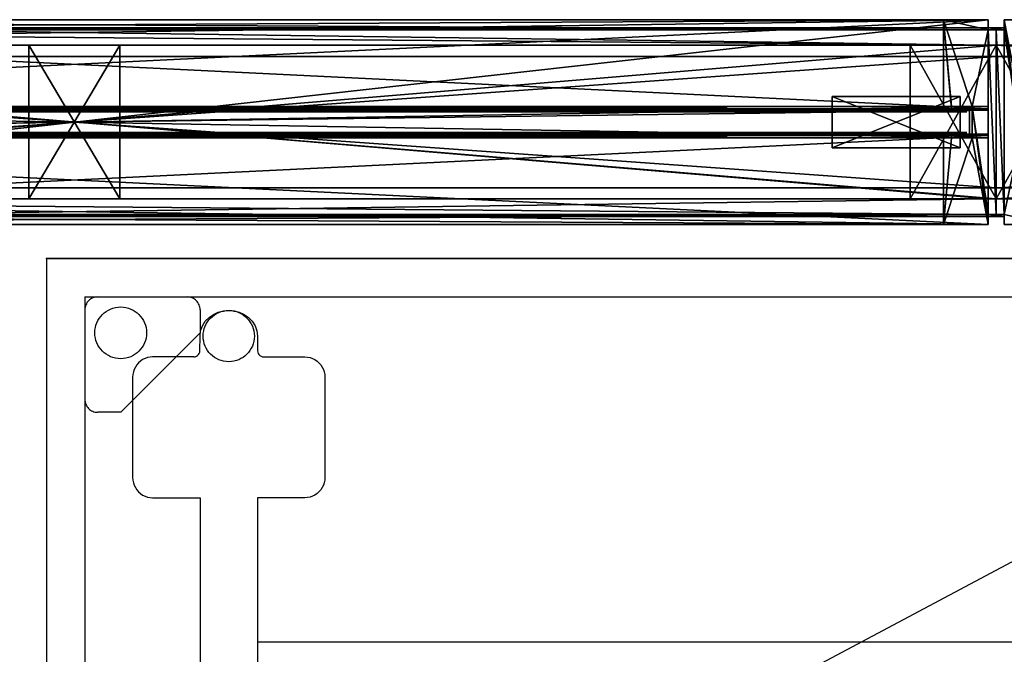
# Model space of a CAD drawing. Header units: inches. Extents: x -213 to 429, y -72 to 85.
# Tile 37 of 256: x -108 to -89, y 73 to 85. Entities that reach past the tile are written whole.
import ezdxf
from ezdxf.enums import TextEntityAlignment as Align

# ---------------------------------------------------------------- set-up
doc = ezdxf.new("R2010")
doc.units = ezdxf.units.IN
doc.header["$LTSCALE"] = 96
doc.header["$MEASUREMENT"] = 0
doc.header["$PDSIZE"] = -1
doc.linetypes.add('Dashed', pattern=[19.05, 12.7, -6.35])
doc.linetypes.add('DASHEDX2', pattern=[1.5, 1, -0.5])
for name, color, linetype in [('A-FURN-P-BASE-LEG', 253, 'Continuous'), ('A-FURN-P-FREE', 3, 'Continuous'), ('A-FURN-P-FREE-STORAGE', 6, 'Continuous'), ('A-FURN-P-FREE-STORAGE-TEXT1', 6, 'Continuous'), ('A-FURN-P-FREE-STORAGE-TEXT2', 6, 'Continuous'), ('A-FURN-P-FREE-STORAGE-TEXT4', 6, 'Continuous'), ('CET Default', 1, 'Continuous'), ('PSATTR', 7, 'Continuous')]:
    doc.layers.add(name, color=color, linetype=linetype)
for name, color, linetype, true_color in [('CET color Grey4', 7, 'Continuous', 0x0a0a0a), ('CET color Grey71', 7, 'Continuous', 0xb4b4b4), ('CET color Grey80', 7, 'Continuous', 0xcccdc8), ('CET color Grey98', 7, 'Continuous', 0xfafafa)]:
    doc.layers.add(name, color=color, linetype=linetype, true_color=true_color)
doc.styles.add('0', font='TXT.shx')
doc.styles.add('CAD_FNT', font='TXT.SHX', dxfattribs={"height": 1})
doc.styles.get("Standard").update_dxf_attribs({"font": 'trebuc.ttf'})

# ---------------------------------------------------------------- blocks, each defined once
blk = doc.blocks.new('*C456')
at = {"layer": 'CET color Grey4', "linetype": 'Continuous'}
mesh = blk.add_polyface(dxfattribs=at)
corners = [(35.843, 3.843, 117.374), (0.157, 3.843, 117.374), (0.157, 3.843, 117.571), (35.843, 3.843, 117.571), (0.157, 3.803, 117.374), (0.157, 3.803, 117.571), (35.843, 3.803, 117.374), (35.843, 3.803, 117.571)]
mesh.append_faces([[corners[k] for k in face] for face in [(0, 2, 3, 0), (1, 5, 2, 1), (1, 6, 4, 1), (5, 3, 2, 5), (4, 7, 5, 4), (6, 3, 7, 6)]], dxfattribs={"vtx0": -1, "vtx3": -1})
mesh.append_faces([[corners[k] for k in face] for face in [(0, 1, 2, 0), (1, 4, 5, 1), (1, 0, 6, 1), (5, 7, 3, 5), (4, 6, 7, 4), (6, 0, 3, 6)]], dxfattribs={"vtx2": -1})
mesh = blk.add_polyface(dxfattribs=at)
corners = [(0.157, 3.803, 95.803), (35.843, 3.803, 95.803), (35.843, 3.803, 96), (0.157, 3.803, 96), (35.843, 3.843, 95.803), (35.843, 3.843, 96), (0.157, 3.843, 95.803), (0.157, 3.843, 96)]
mesh.append_faces([[corners[k] for k in face] for face in [(0, 2, 3, 0), (1, 5, 2, 1), (1, 6, 4, 1), (5, 3, 2, 5), (4, 7, 5, 4), (6, 3, 7, 6)]], dxfattribs={"vtx0": -1, "vtx3": -1})
mesh.append_faces([[corners[k] for k in face] for face in [(0, 1, 2, 0), (1, 4, 5, 1), (1, 0, 6, 1), (5, 7, 3, 5), (4, 6, 7, 4), (6, 0, 3, 6)]], dxfattribs={"vtx2": -1})
mesh = blk.add_polyface(dxfattribs=at)
corners = [(36, 3.5), (0, 3.5), (0, 3.5, 1.252), (36, 3.5, 1.252), (0, 0.5), (0, 0.5, 1.252), (36, 0.5), (36, 0.5, 1.252)]
mesh.append_faces([[corners[k] for k in face] for face in [(0, 2, 3, 0), (1, 5, 2, 1), (1, 6, 4, 1), (5, 3, 2, 5), (4, 7, 5, 4), (6, 3, 7, 6)]], dxfattribs={"vtx0": -1, "vtx3": -1})
mesh.append_faces([[corners[k] for k in face] for face in [(0, 1, 2, 0), (1, 4, 5, 1), (1, 0, 6, 1), (5, 7, 3, 5), (4, 6, 7, 4), (6, 0, 3, 6)]], dxfattribs={"vtx2": -1})
mesh = blk.add_polyface(dxfattribs=at)
corners = [(0, 3.28, 119), (0, 0.72, 119), (0, 0.72, 120), (0, 3.28, 120), (36, 3.28, 119), (36, 0.72, 120), (36, 0.72, 119), (36, 3.28, 120)]
mesh.append_faces([[corners[k] for k in face] for face in [(0, 2, 3, 0), (4, 5, 6, 4), (0, 6, 1, 0), (1, 5, 2, 1), (2, 7, 3, 2), (3, 4, 0, 3)]], dxfattribs={"vtx0": -1, "vtx3": -1})
mesh.append_faces([[corners[k] for k in face] for face in [(0, 1, 2, 0), (4, 7, 5, 4), (0, 4, 6, 0), (1, 6, 5, 1), (2, 5, 7, 2), (3, 7, 4, 3)]], dxfattribs={"vtx2": -1})
mesh = blk.add_polyface(dxfattribs=at)
corners = [(35.843, 1.764, 116.972), (0.157, 1.764, 116.972), (35.843, 2.236, 116.972), (0.157, 2.236, 116.972)]
mesh.append_faces([[corners[k] for k in face] for face in [(2, 1, 3, 2)]], dxfattribs={"vtx0": -1, "vtx3": -1})
mesh.append_faces([[corners[k] for k in face] for face in [(0, 1, 2, 0)]], dxfattribs={"vtx1": -1})
mesh = blk.add_polyface(dxfattribs=at)
corners = [(0.157, 2.236, 116.972), (0.157, 2.236, 116.5), (35.843, 2.236, 116.972), (35.843, 2.236, 116.5)]
mesh.append_faces([[corners[k] for k in face] for face in [(2, 1, 3, 2)]], dxfattribs={"vtx0": -1, "vtx3": -1})
mesh.append_faces([[corners[k] for k in face] for face in [(0, 1, 2, 0)]], dxfattribs={"vtx1": -1})
mesh = blk.add_polyface(dxfattribs=at)
corners = [(0.157, 1.764, 96.335), (35.843, 1.764, 96.335), (35.843, 2.236, 96.335), (0.157, 2.236, 96.335)]
mesh.append_faces([[corners[k] for k in face] for face in [(0, 2, 3, 0)]], dxfattribs={"vtx0": -1, "vtx3": -1})
mesh.append_faces([[corners[k] for k in face] for face in [(0, 1, 2, 0)]], dxfattribs={"vtx2": -1})
mesh = blk.add_polyface(dxfattribs=at)
corners = [(0.157, 2.236, 96.807), (0.157, 2.236, 96.335), (35.843, 2.236, 96.807), (35.843, 2.236, 96.335)]
mesh.append_faces([[corners[k] for k in face] for face in [(2, 1, 3, 2)]], dxfattribs={"vtx0": -1, "vtx3": -1})
mesh.append_faces([[corners[k] for k in face] for face in [(0, 1, 2, 0)]], dxfattribs={"vtx1": -1})
mesh = blk.add_polyface(dxfattribs=at)
corners = [(0.52, 1.772, 96.374), (0.52, 2.291, 96.374), (0.52, 2.291, 117), (0.52, 1.772, 117)]
mesh.append_faces([[corners[k] for k in face] for face in [(0, 2, 3, 0)]], dxfattribs={"vtx0": -1, "vtx3": -1})
mesh.append_faces([[corners[k] for k in face] for face in [(0, 1, 2, 0)]], dxfattribs={"vtx2": -1})
mesh = blk.add_polyface(dxfattribs=at)
corners = [(0.52, 2.244, 117), (0.52, 2.244, 96.374), (0.992, 2.244, 117), (0.992, 2.244, 96.374)]
mesh.append_faces([[corners[k] for k in face] for face in [(2, 1, 3, 2)]], dxfattribs={"vtx0": -1, "vtx3": -1})
mesh.append_faces([[corners[k] for k in face] for face in [(0, 1, 2, 0)]], dxfattribs={"vtx1": -1})
mesh = blk.add_polyface(dxfattribs=at)
corners = [(0.157, 1.764, 116.5), (0.157, 1.764, 116.972), (35.843, 1.764, 116.972), (35.843, 1.764, 116.5)]
mesh.append_faces([[corners[k] for k in face] for face in [(0, 2, 3, 0)]], dxfattribs={"vtx0": -1, "vtx3": -1})
mesh.append_faces([[corners[k] for k in face] for face in [(0, 1, 2, 0)]], dxfattribs={"vtx2": -1})
mesh = blk.add_polyface(dxfattribs=at)
corners = [(0.157, 1.764, 96.335), (0.157, 1.764, 96.807), (35.843, 1.764, 96.807), (35.843, 1.764, 96.335)]
mesh.append_faces([[corners[k] for k in face] for face in [(0, 2, 3, 0)]], dxfattribs={"vtx0": -1, "vtx3": -1})
mesh.append_faces([[corners[k] for k in face] for face in [(0, 1, 2, 0)]], dxfattribs={"vtx2": -1})
mesh = blk.add_polyface(dxfattribs=at)
corners = [(0.52, 1.772, 96.374), (0.52, 1.772, 117), (0.992, 1.772, 117), (0.992, 1.772, 96.374)]
mesh.append_faces([[corners[k] for k in face] for face in [(0, 2, 3, 0)]], dxfattribs={"vtx0": -1, "vtx3": -1})
mesh.append_faces([[corners[k] for k in face] for face in [(0, 1, 2, 0)]], dxfattribs={"vtx2": -1})
mesh = blk.add_polyface(dxfattribs=at)
corners = [(0.157, 0.157, 117.374), (35.843, 0.157, 117.374), (35.843, 0.157, 117.571), (0.157, 0.157, 117.571), (35.843, 0.197, 117.374), (35.843, 0.197, 117.571), (0.157, 0.197, 117.374), (0.157, 0.197, 117.571)]
mesh.append_faces([[corners[k] for k in face] for face in [(0, 2, 3, 0), (1, 5, 2, 1), (1, 6, 4, 1), (5, 3, 2, 5), (4, 7, 5, 4), (6, 3, 7, 6)]], dxfattribs={"vtx0": -1, "vtx3": -1})
mesh.append_faces([[corners[k] for k in face] for face in [(0, 1, 2, 0), (1, 4, 5, 1), (1, 0, 6, 1), (5, 7, 3, 5), (4, 6, 7, 4), (6, 0, 3, 6)]], dxfattribs={"vtx2": -1})
mesh = blk.add_polyface(dxfattribs=at)
corners = [(35.843, 0.197, 95.803), (0.157, 0.197, 95.803), (0.157, 0.197, 96), (35.843, 0.197, 96), (0.157, 0.157, 95.803), (0.157, 0.157, 96), (35.843, 0.157, 95.803), (35.843, 0.157, 96)]
mesh.append_faces([[corners[k] for k in face] for face in [(0, 2, 3, 0), (1, 5, 2, 1), (1, 6, 4, 1), (5, 3, 2, 5), (4, 7, 5, 4), (6, 3, 7, 6)]], dxfattribs={"vtx0": -1, "vtx3": -1})
mesh.append_faces([[corners[k] for k in face] for face in [(0, 1, 2, 0), (1, 4, 5, 1), (1, 0, 6, 1), (5, 7, 3, 5), (4, 6, 7, 4), (6, 0, 3, 6)]], dxfattribs={"vtx2": -1})
at = {"layer": 'CET color Grey71', "linetype": 'Continuous'}
mesh = blk.add_polyface(dxfattribs=at)
corners = [(0.575, 2.2, 96.874), (0.575, 2.2, 116.961), (35.425, 2.2, 116.961), (35.425, 2.2, 96.874)]
mesh.append_faces([[corners[k] for k in face] for face in [(0, 2, 3, 0)]], dxfattribs={"vtx0": -1, "vtx3": -1})
mesh.append_faces([[corners[k] for k in face] for face in [(0, 1, 2, 0)]], dxfattribs={"vtx2": -1})
mesh = blk.add_polyface(dxfattribs=at)
corners = [(0.575, 1.8, 116.961), (0.575, 1.8, 96.874), (35.425, 1.8, 116.961), (35.425, 1.8, 96.874)]
mesh.append_faces([[corners[k] for k in face] for face in [(2, 1, 3, 2)]], dxfattribs={"vtx0": -1, "vtx3": -1})
mesh.append_faces([[corners[k] for k in face] for face in [(0, 1, 2, 0)]], dxfattribs={"vtx1": -1})
at = {"layer": 'CET color Grey80', "linetype": 'Continuous'}
mesh = blk.add_polyface(dxfattribs=at)
corners = [(0.87, 2.26, 96.874), (0.87, 2.309, 96.874), (1.031, 2.26, 96.874), (1.031, 4, 96.874), (0.472, 2.309, 96.874), (0.157, 4, 96.874), (0.472, 1.691, 96.874), (0.157, 3.803, 96.874), (0.157, 0.197, 96.874), (0, 3.803, 96.874), (0, 0.197, 96.874), (1.031, 0, 96.874), (0.87, 1.74, 96.874), (1.031, 1.74, 96.874), (0.87, 1.691, 96.874), (0.157, 0, 96.874), (0.157, 0.197, 116.5), (0.157, 0, 116.5), (1.031, 0, 116.5), (0.472, 1.691, 116.5), (0.87, 1.691, 116.5), (0.87, 1.74, 116.5), (1.031, 1.74, 116.5), (0, 3.803, 116.5), (0, 0.197, 116.5), (0.157, 3.803, 116.5), (0.157, 4, 116.5), (0.472, 2.309, 116.5), (1.031, 4, 116.5), (0.87, 2.309, 116.5), (1.031, 2.26, 116.5), (0.87, 2.26, 116.5)]
mesh.append_faces([[corners[k] for k in face] for face in [(6, 8, 7, 6), (11, 8, 6, 11), (19, 16, 18, 19), (25, 16, 19, 25)]], dxfattribs={"vtx0": -1, "vtx1": -1, "vtx2": -1, "vtx3": -1})
mesh.append_faces([[corners[k] for k in face] for face in [(1, 3, 2, 1), (4, 5, 3, 4), (6, 7, 5, 6), (8, 9, 7, 8), (11, 14, 12, 11), (11, 6, 14, 11), (26, 19, 27, 26), (28, 27, 29, 28)]], dxfattribs={"vtx0": -1, "vtx2": -1, "vtx3": -1})
mesh.append_faces([[corners[k] for k in face] for face in [(11, 12, 13, 11), (30, 29, 31, 30)]], dxfattribs={"vtx0": -1, "vtx3": -1})
mesh.append_faces([[corners[k] for k in face] for face in [(0, 1, 2, 0), (22, 21, 18, 22), (24, 23, 10, 24), (16, 24, 8, 16), (17, 16, 15, 17), (18, 17, 11, 18), (22, 18, 13, 22), (21, 22, 12, 21), (20, 21, 14, 20), (19, 20, 6, 19), (27, 19, 4, 27), (29, 27, 1, 29), (31, 29, 0, 31), (30, 31, 2, 30), (28, 30, 3, 28), (26, 28, 5, 26), (25, 26, 7, 25), (23, 25, 9, 23)]], dxfattribs={"vtx1": -1})
mesh.append_faces([[corners[k] for k in face] for face in [(1, 4, 3, 1), (4, 6, 5, 4), (20, 19, 18, 20), (21, 20, 18, 21), (25, 23, 16, 25), (26, 25, 19, 26), (28, 26, 27, 28), (30, 28, 29, 30)]], dxfattribs={"vtx1": -1, "vtx2": -1})
mesh.append_faces([[corners[k] for k in face] for face in [(8, 10, 9, 8), (11, 15, 8, 11), (16, 17, 18, 16), (23, 24, 16, 23), (23, 9, 10, 23), (24, 10, 8, 24), (16, 8, 15, 16), (17, 15, 11, 17), (18, 11, 13, 18), (22, 13, 12, 22), (21, 12, 14, 21), (20, 14, 6, 20), (19, 6, 4, 19), (27, 4, 1, 27), (29, 1, 0, 29), (31, 0, 2, 31), (30, 2, 3, 30), (28, 3, 5, 28), (26, 5, 7, 26), (25, 7, 9, 25)]], dxfattribs={"vtx2": -1})
mesh = blk.add_polyface(dxfattribs=at)
corners = [(0.157, 4, 119), (0.157, 0.197, 117.571), (0.157, 0, 119), (0.157, 1.691, 117.055), (0.157, 2.309, 117.055), (0.157, 3.803, 117.571), (0.157, 4, 117.571), (0.157, 4, 116.5), (0.157, 2.309, 116.661), (0.157, 3.803, 117.374), (0.157, 1.742, 116.5), (0.157, 0.197, 117.374), (0.157, 1.691, 116.661), (0.157, 2.258, 116.661), (0.157, 2.258, 116.5), (0.157, 0, 117.374), (0.157, 0, 116.5), (0.157, 1.742, 116.661), (0.157, 4, 117.374), (0.157, 0, 117.571), (35.843, 0, 119), (35.843, 0, 117.571), (35.843, 0.197, 117.571), (35.843, 4, 116.5), (35.843, 4, 117.374), (35.843, 3.803, 117.374), (35.843, 1.742, 116.5), (35.843, 1.742, 116.661), (35.843, 1.691, 116.661), (35.843, 0.197, 117.374), (35.843, 0, 117.374), (35.843, 0, 116.5), (35.843, 2.309, 116.661), (35.843, 2.258, 116.661), (35.843, 2.258, 116.5), (35.843, 1.691, 117.055), (35.843, 3.803, 117.571), (35.843, 2.309, 117.055), (35.843, 4, 117.571), (35.843, 4, 119)]
mesh.append_faces([[corners[k] for k in face] for face in [(13, 7, 14, 13), (13, 8, 7, 13)]])
mesh.append_faces([[corners[k] for k in face] for face in [(0, 3, 1, 0), (0, 5, 4, 0), (4, 9, 7, 4), (1, 12, 10, 1), (26, 28, 22, 26), (23, 25, 37, 23), (37, 36, 39, 37), (22, 35, 39, 22)]], dxfattribs={"vtx0": -1, "vtx1": -1, "vtx2": -1, "vtx3": -1})
mesh.append_faces([[corners[k] for k in face] for face in [(0, 1, 2, 0), (1, 10, 11, 1), (29, 26, 22, 29), (32, 23, 37, 32), (20, 22, 39, 20)]], dxfattribs={"vtx0": -1, "vtx1": -1, "vtx3": -1})
mesh.append_faces([[corners[k] for k in face] for face in [(0, 4, 3, 0), (4, 5, 9, 4), (1, 3, 12, 1), (26, 29, 30, 26), (23, 32, 33, 23)]], dxfattribs={"vtx0": -1, "vtx2": -1, "vtx3": -1})
mesh.append_faces([[corners[k] for k in face] for face in [(4, 7, 8, 4), (15, 10, 16, 15)]], dxfattribs={"vtx0": -1, "vtx3": -1})
mesh.append_faces([[corners[k] for k in face] for face in [(31, 26, 30, 31), (34, 23, 33, 34), (20, 39, 2, 20), (21, 20, 19, 21), (22, 21, 1, 22), (29, 22, 11, 29), (30, 29, 15, 30), (31, 30, 16, 31), (26, 31, 10, 26), (27, 26, 17, 27), (28, 27, 12, 28), (35, 28, 3, 35), (37, 35, 4, 37), (32, 37, 8, 32), (33, 32, 13, 33), (34, 33, 14, 34), (23, 34, 7, 23), (24, 23, 18, 24), (25, 24, 9, 25), (36, 25, 5, 36), (38, 36, 6, 38), (39, 38, 0, 39)]], dxfattribs={"vtx1": -1})
mesh.append_faces([[corners[k] for k in face] for face in [(15, 11, 10, 15), (28, 35, 22, 28), (25, 36, 37, 25), (35, 37, 39, 35)]], dxfattribs={"vtx1": -1, "vtx2": -1})
mesh.append_faces([[corners[k] for k in face] for face in [(0, 6, 5, 0), (12, 17, 10, 12), (9, 18, 7, 9), (1, 19, 2, 1), (20, 21, 22, 20), (23, 24, 25, 23), (26, 27, 28, 26), (36, 38, 39, 36), (39, 0, 2, 39), (20, 2, 19, 20), (21, 19, 1, 21), (22, 1, 11, 22), (29, 11, 15, 29), (30, 15, 16, 30), (31, 16, 10, 31), (26, 10, 17, 26), (27, 17, 12, 27), (28, 12, 3, 28), (35, 3, 4, 35), (37, 4, 8, 37), (32, 8, 13, 32), (33, 13, 14, 33), (34, 14, 7, 34), (23, 7, 18, 23), (24, 18, 9, 24), (25, 9, 5, 25), (36, 5, 6, 36), (38, 6, 0, 38)]], dxfattribs={"vtx2": -1})
mesh = blk.add_polyface(dxfattribs=at)
corners = [(0.157, 2.309, 96.713), (0.157, 3.5, 94.61), (0.157, 2.309, 96.319), (0.157, 1.691, 96.319), (0.157, 0.5, 95.803), (0.157, 1.691, 96.713), (0.157, 1.742, 96.874), (0.157, 1.742, 96.713), (0.157, 0.197, 96), (0.157, 0.197, 95.803), (0.157, 0, 96.874), (0.157, 0, 96), (0.157, 4, 96.874), (0.157, 2.258, 96.874), (0.157, 3.5, 95.803), (0.157, 3.803, 96), (0.157, 4, 96), (0.157, 0.5, 94.61), (0.157, 2.258, 96.713), (0.157, 3.803, 95.803), (35.843, 3.5, 95.803), (35.843, 3.803, 95.803), (35.843, 3.803, 96), (35.843, 2.309, 96.713), (35.843, 3.5, 94.61), (35.843, 2.258, 96.874), (35.843, 2.258, 96.713), (35.843, 0.5, 95.803), (35.843, 0.5, 94.61), (35.843, 4, 96), (35.843, 4, 96.874), (35.843, 0, 96.874), (35.843, 0, 96), (35.843, 0.197, 96), (35.843, 1.742, 96.874), (35.843, 0.197, 95.803), (35.843, 1.691, 96.713), (35.843, 1.742, 96.713), (35.843, 1.691, 96.319), (35.843, 2.309, 96.319)]
mesh.append_faces([[corners[k] for k in face] for face in [(1, 4, 3, 1), (4, 6, 5, 4), (8, 6, 4, 8), (12, 14, 0, 12), (12, 15, 14, 12), (20, 22, 30, 20), (23, 20, 30, 23), (27, 34, 33, 27), (36, 34, 27, 36), (38, 27, 24, 38)]], dxfattribs={"vtx0": -1, "vtx1": -1, "vtx2": -1, "vtx3": -1})
mesh.append_faces([[corners[k] for k in face] for face in [(0, 1, 2, 0), (12, 0, 13, 12), (25, 23, 30, 25), (39, 24, 23, 39)]], dxfattribs={"vtx0": -1, "vtx1": -1, "vtx3": -1})
mesh.append_faces([[corners[k] for k in face] for face in [(1, 3, 2, 1), (4, 5, 3, 4), (8, 10, 6, 8), (23, 24, 20, 23)]], dxfattribs={"vtx0": -1, "vtx2": -1, "vtx3": -1})
mesh.append_faces([[corners[k] for k in face] for face in [(8, 4, 9, 8)]], dxfattribs={"vtx0": -1, "vtx3": -1})
mesh.append_faces([[corners[k] for k in face] for face in [(35, 27, 33, 35), (35, 33, 9, 35), (27, 35, 4, 27), (28, 27, 17, 28), (24, 28, 1, 24), (20, 24, 14, 20), (21, 20, 19, 21), (22, 21, 15, 22), (29, 22, 16, 29), (30, 29, 12, 30), (25, 30, 13, 25), (26, 25, 18, 26), (23, 26, 0, 23), (39, 23, 2, 39), (38, 39, 3, 38), (36, 38, 5, 36), (37, 36, 7, 37), (34, 37, 6, 34), (31, 34, 10, 31), (32, 31, 11, 32), (33, 32, 8, 33)]], dxfattribs={"vtx1": -1})
mesh.append_faces([[corners[k] for k in face] for face in [(14, 1, 0, 14), (34, 31, 33, 34), (38, 36, 27, 38), (39, 38, 24, 39)]], dxfattribs={"vtx1": -1, "vtx2": -1})
mesh.append_faces([[corners[k] for k in face] for face in [(6, 7, 5, 6), (8, 11, 10, 8), (12, 16, 15, 12), (1, 17, 4, 1), (0, 18, 13, 0), (15, 19, 14, 15), (20, 21, 22, 20), (25, 26, 23, 25), (27, 28, 24, 27), (22, 29, 30, 22), (31, 32, 33, 31), (36, 37, 34, 36), (33, 8, 9, 33), (35, 9, 4, 35), (27, 4, 17, 27), (28, 17, 1, 28), (24, 1, 14, 24), (20, 14, 19, 20), (21, 19, 15, 21), (22, 15, 16, 22), (29, 16, 12, 29), (30, 12, 13, 30), (25, 13, 18, 25), (26, 18, 0, 26), (23, 0, 2, 23), (39, 2, 3, 39), (38, 3, 5, 38), (36, 5, 7, 36), (37, 7, 6, 37), (34, 6, 10, 34), (31, 10, 11, 31), (32, 11, 8, 32)]], dxfattribs={"vtx2": -1})
mesh = blk.add_polyface(dxfattribs=at)
corners = [(36, 3.5, 9.906), (0, 3.5, 9.906), (0, 3.5, 11.65), (36, 3.5, 11.65), (0, 0.5, 9.906), (0, 0.5, 11.65), (36, 0.5, 9.906), (36, 0.5, 11.65)]
mesh.append_faces([[corners[k] for k in face] for face in [(0, 2, 3, 0), (1, 5, 2, 1), (1, 6, 4, 1), (5, 3, 2, 5), (4, 7, 5, 4), (6, 3, 7, 6)]], dxfattribs={"vtx0": -1, "vtx3": -1})
mesh.append_faces([[corners[k] for k in face] for face in [(0, 1, 2, 0), (1, 4, 5, 1), (1, 0, 6, 1), (5, 7, 3, 5), (4, 6, 7, 4), (6, 0, 3, 6)]], dxfattribs={"vtx2": -1})
mesh = blk.add_polyface(dxfattribs=at)
corners = [(1.681, 3.5, 11.65), (0, 3.5, 11.65), (0, 3.5, 95.803), (1.681, 3.5, 95.803), (0, 0.5, 11.65), (0, 0.5, 95.803), (1.681, 0.5, 11.65), (1.681, 0.5, 95.803)]
mesh.append_faces([[corners[k] for k in face] for face in [(0, 2, 3, 0), (1, 5, 2, 1), (1, 6, 4, 1), (5, 3, 2, 5), (4, 7, 5, 4), (6, 3, 7, 6)]], dxfattribs={"vtx0": -1, "vtx3": -1})
mesh.append_faces([[corners[k] for k in face] for face in [(0, 1, 2, 0), (1, 4, 5, 1), (1, 0, 6, 1), (5, 7, 3, 5), (4, 6, 7, 4), (6, 0, 3, 6)]], dxfattribs={"vtx2": -1})
mesh = blk.add_polyface(dxfattribs=at)
corners = [(18.891, 3.5, 11.65), (17.109, 3.5, 11.65), (17.109, 3.5, 95.803), (18.891, 3.5, 95.803), (17.109, 0.5, 11.65), (17.109, 0.5, 95.803), (18.891, 0.5, 11.65), (18.891, 0.5, 95.803)]
mesh.append_faces([[corners[k] for k in face] for face in [(0, 2, 3, 0), (1, 5, 2, 1), (1, 6, 4, 1), (5, 3, 2, 5), (4, 7, 5, 4), (6, 3, 7, 6)]], dxfattribs={"vtx0": -1, "vtx3": -1})
mesh.append_faces([[corners[k] for k in face] for face in [(0, 1, 2, 0), (1, 4, 5, 1), (1, 0, 6, 1), (5, 7, 3, 5), (4, 6, 7, 4), (6, 0, 3, 6)]], dxfattribs={"vtx2": -1})
mesh = blk.add_polyface(dxfattribs=at)
corners = [(3.201, 2.5, 0.5), (0.701, 2.5, 0.5), (0.701, 2.5, 10.831), (3.201, 2.5, 10.831), (0.701, 1.5, 0.5), (0.701, 1.5, 10.831), (3.201, 1.5, 0.5), (3.201, 1.5, 10.831)]
mesh.append_faces([[corners[k] for k in face] for face in [(0, 2, 3, 0), (1, 5, 2, 1), (1, 6, 4, 1), (5, 3, 2, 5), (4, 7, 5, 4), (6, 3, 7, 6)]], dxfattribs={"vtx0": -1, "vtx3": -1})
mesh.append_faces([[corners[k] for k in face] for face in [(0, 1, 2, 0), (1, 4, 5, 1), (1, 0, 6, 1), (5, 7, 3, 5), (4, 6, 7, 4), (6, 0, 3, 6)]], dxfattribs={"vtx2": -1})
at = {"layer": 'CET color Grey98', "linetype": 'Continuous'}
mesh = blk.add_polyface(dxfattribs=at)
corners = [(0.157, 3.5, 95.803), (35.843, 3.5, 95.803), (35.843, 4, 95.803), (0.157, 4, 95.803), (35.843, 3.5, 1.252), (35.843, 4, 1.252), (0.157, 3.5, 1.252), (0.157, 4, 1.252)]
mesh.append_faces([[corners[k] for k in face] for face in [(0, 2, 3, 0), (1, 5, 2, 1), (1, 6, 4, 1), (5, 3, 2, 5), (4, 7, 5, 4), (6, 3, 7, 6)]], dxfattribs={"vtx0": -1, "vtx3": -1})
mesh.append_faces([[corners[k] for k in face] for face in [(0, 1, 2, 0), (1, 4, 5, 1), (1, 0, 6, 1), (5, 7, 3, 5), (4, 6, 7, 4), (6, 0, 3, 6)]], dxfattribs={"vtx2": -1})
mesh = blk.add_polyface(dxfattribs=at)
corners = [(35.843, 0.5, 95.803), (0.157, 0.5, 95.803), (0.157, 0, 95.803), (35.843, 0, 95.803), (0.157, 0.5, 1.252), (0.157, 0, 1.252), (35.843, 0.5, 1.252), (35.843, 0, 1.252)]
mesh.append_faces([[corners[k] for k in face] for face in [(0, 2, 3, 0), (1, 5, 2, 1), (1, 6, 4, 1), (5, 3, 2, 5), (4, 7, 5, 4), (6, 3, 7, 6)]], dxfattribs={"vtx0": -1, "vtx3": -1})
mesh.append_faces([[corners[k] for k in face] for face in [(0, 1, 2, 0), (1, 4, 5, 1), (1, 0, 6, 1), (5, 7, 3, 5), (4, 6, 7, 4), (6, 0, 3, 6)]], dxfattribs={"vtx2": -1})
blk = doc.blocks.new('*C419')
at = {"layer": 'CET Default', "linetype": 'Continuous', "rotation": 179.9999999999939}
blk.add_blockref('*C456', (68.571, 225.06), dxfattribs=at)
blk = doc.blocks.new('*C394')
at = {"layer": 'CET color Grey4', "linetype": 'Continuous'}
mesh = blk.add_polyface(dxfattribs=at)
corners = [(0.157, 3.843, 1.252), (-0.157, 3.843, 1.252), (-0.157, 3.843, 119), (0.157, 3.843, 119), (-0.157, 3.803, 1.252), (-0.157, 3.803, 119), (0.157, 3.803, 1.252), (0.157, 3.803, 119)]
mesh.append_faces([[corners[k] for k in face] for face in [(0, 2, 3, 0), (1, 5, 2, 1), (1, 6, 4, 1), (5, 3, 2, 5), (4, 7, 5, 4), (6, 3, 7, 6)]], dxfattribs={"vtx0": -1, "vtx3": -1})
mesh.append_faces([[corners[k] for k in face] for face in [(0, 1, 2, 0), (1, 4, 5, 1), (1, 0, 6, 1), (5, 7, 3, 5), (4, 6, 7, 4), (6, 0, 3, 6)]], dxfattribs={"vtx2": -1})
mesh = blk.add_polyface(dxfattribs=at)
corners = [(-0.157, 0.157, 1.252), (0.157, 0.157, 1.252), (0.157, 0.157, 119), (-0.157, 0.157, 119), (0.157, 0.197, 1.252), (0.157, 0.197, 119), (-0.157, 0.197, 1.252), (-0.157, 0.197, 119)]
mesh.append_faces([[corners[k] for k in face] for face in [(0, 2, 3, 0), (1, 5, 2, 1), (1, 6, 4, 1), (5, 3, 2, 5), (4, 7, 5, 4), (6, 3, 7, 6)]], dxfattribs={"vtx0": -1, "vtx3": -1})
mesh.append_faces([[corners[k] for k in face] for face in [(0, 1, 2, 0), (1, 4, 5, 1), (1, 0, 6, 1), (5, 7, 3, 5), (4, 6, 7, 4), (6, 0, 3, 6)]], dxfattribs={"vtx2": -1})
blk = doc.blocks.new('*C458')
at = {"layer": 'CET Default', "linetype": 'Continuous', "rotation": 179.9999999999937}
blk.add_blockref('*C394', (68.571, 225.06), dxfattribs=at)
blk = doc.blocks.new('*C438')
at = {"layer": 'CET color Grey4', "linetype": 'Continuous'}
mesh = blk.add_polyface(dxfattribs=at)
corners = [(48, 3.5), (0, 3.5), (0, 3.5, 1.252), (48, 3.5, 1.252), (0, 0.5), (0, 0.5, 1.252), (48, 0.5), (48, 0.5, 1.252)]
mesh.append_faces([[corners[k] for k in face] for face in [(0, 2, 3, 0), (1, 5, 2, 1), (1, 6, 4, 1), (5, 3, 2, 5), (4, 7, 5, 4), (6, 3, 7, 6)]], dxfattribs={"vtx0": -1, "vtx3": -1})
mesh.append_faces([[corners[k] for k in face] for face in [(0, 1, 2, 0), (1, 4, 5, 1), (1, 0, 6, 1), (5, 7, 3, 5), (4, 6, 7, 4), (6, 0, 3, 6)]], dxfattribs={"vtx2": -1})
mesh = blk.add_polyface(dxfattribs=at)
corners = [(0, 3.28, 119), (0, 0.72, 119), (0, 0.72, 120), (0, 3.28, 120), (48, 3.28, 119), (48, 0.72, 120), (48, 0.72, 119), (48, 3.28, 120)]
mesh.append_faces([[corners[k] for k in face] for face in [(0, 2, 3, 0), (4, 5, 6, 4), (0, 6, 1, 0), (1, 5, 2, 1), (2, 7, 3, 2), (3, 4, 0, 3)]], dxfattribs={"vtx0": -1, "vtx3": -1})
mesh.append_faces([[corners[k] for k in face] for face in [(0, 1, 2, 0), (4, 7, 5, 4), (0, 4, 6, 0), (1, 6, 5, 1), (2, 5, 7, 2), (3, 7, 4, 3)]], dxfattribs={"vtx2": -1})
at = {"layer": 'CET color Grey80', "linetype": 'Continuous'}
mesh = blk.add_polyface(dxfattribs=at)
corners = [(47.13, 1.74, 96.874), (47.13, 1.691, 96.874), (46.969, 1.74, 96.874), (46.969, 0, 96.874), (47.528, 1.691, 96.874), (47.843, 0, 96.874), (47.528, 2.309, 96.874), (47.843, 0.197, 96.874), (47.843, 3.803, 96.874), (48, 0.197, 96.874), (48, 3.803, 96.874), (46.969, 4, 96.874), (47.13, 2.26, 96.874), (46.969, 2.26, 96.874), (47.13, 2.309, 96.874), (47.843, 4, 96.874), (47.843, 3.803, 116.5), (47.843, 4, 116.5), (46.969, 4, 116.5), (47.528, 2.309, 116.5), (47.13, 2.309, 116.5), (47.13, 2.26, 116.5), (46.969, 2.26, 116.5), (48, 0.197, 116.5), (48, 3.803, 116.5), (47.843, 0.197, 116.5), (47.843, 0, 116.5), (47.528, 1.691, 116.5), (46.969, 0, 116.5), (47.13, 1.691, 116.5), (46.969, 1.74, 116.5), (47.13, 1.74, 116.5)]
mesh.append_faces([[corners[k] for k in face] for face in [(6, 8, 7, 6), (11, 8, 6, 11), (19, 16, 18, 19), (25, 16, 19, 25)]], dxfattribs={"vtx0": -1, "vtx1": -1, "vtx2": -1, "vtx3": -1})
mesh.append_faces([[corners[k] for k in face] for face in [(1, 3, 2, 1), (4, 5, 3, 4), (6, 7, 5, 6), (8, 9, 7, 8), (11, 14, 12, 11), (11, 6, 14, 11), (26, 19, 27, 26), (28, 27, 29, 28)]], dxfattribs={"vtx0": -1, "vtx2": -1, "vtx3": -1})
mesh.append_faces([[corners[k] for k in face] for face in [(11, 12, 13, 11), (30, 29, 31, 30)]], dxfattribs={"vtx0": -1, "vtx3": -1})
mesh.append_faces([[corners[k] for k in face] for face in [(0, 1, 2, 0), (22, 21, 18, 22), (24, 23, 10, 24), (16, 24, 8, 16), (17, 16, 15, 17), (18, 17, 11, 18), (22, 18, 13, 22), (21, 22, 12, 21), (20, 21, 14, 20), (19, 20, 6, 19), (27, 19, 4, 27), (29, 27, 1, 29), (31, 29, 0, 31), (30, 31, 2, 30), (28, 30, 3, 28), (26, 28, 5, 26), (25, 26, 7, 25), (23, 25, 9, 23)]], dxfattribs={"vtx1": -1})
mesh.append_faces([[corners[k] for k in face] for face in [(1, 4, 3, 1), (4, 6, 5, 4), (20, 19, 18, 20), (21, 20, 18, 21), (25, 23, 16, 25), (26, 25, 19, 26), (28, 26, 27, 28), (30, 28, 29, 30)]], dxfattribs={"vtx1": -1, "vtx2": -1})
mesh.append_faces([[corners[k] for k in face] for face in [(8, 10, 9, 8), (11, 15, 8, 11), (16, 17, 18, 16), (23, 24, 16, 23), (23, 9, 10, 23), (24, 10, 8, 24), (16, 8, 15, 16), (17, 15, 11, 17), (18, 11, 13, 18), (22, 13, 12, 22), (21, 12, 14, 21), (20, 14, 6, 20), (19, 6, 4, 19), (27, 4, 1, 27), (29, 1, 0, 29), (31, 0, 2, 31), (30, 2, 3, 30), (28, 3, 5, 28), (26, 5, 7, 26), (25, 7, 9, 25)]], dxfattribs={"vtx2": -1})
mesh = blk.add_polyface(dxfattribs=at)
corners = [(48, 3.5, 9.906), (0, 3.5, 9.906), (0, 3.5, 11.65), (48, 3.5, 11.65), (0, 0.5, 9.906), (0, 0.5, 11.65), (48, 0.5, 9.906), (48, 0.5, 11.65)]
mesh.append_faces([[corners[k] for k in face] for face in [(0, 2, 3, 0), (1, 5, 2, 1), (1, 6, 4, 1), (5, 3, 2, 5), (4, 7, 5, 4), (6, 3, 7, 6)]], dxfattribs={"vtx0": -1, "vtx3": -1})
mesh.append_faces([[corners[k] for k in face] for face in [(0, 1, 2, 0), (1, 4, 5, 1), (1, 0, 6, 1), (5, 7, 3, 5), (4, 6, 7, 4), (6, 0, 3, 6)]], dxfattribs={"vtx2": -1})
mesh = blk.add_polyface(dxfattribs=at)
corners = [(48, 3.5, 11.65), (46.319, 3.5, 11.65), (46.319, 3.5, 95.803), (48, 3.5, 95.803), (46.319, 0.5, 11.65), (46.319, 0.5, 95.803), (48, 0.5, 11.65), (48, 0.5, 95.803)]
mesh.append_faces([[corners[k] for k in face] for face in [(0, 2, 3, 0), (1, 5, 2, 1), (1, 6, 4, 1), (5, 3, 2, 5), (4, 7, 5, 4), (6, 3, 7, 6)]], dxfattribs={"vtx0": -1, "vtx3": -1})
mesh.append_faces([[corners[k] for k in face] for face in [(0, 1, 2, 0), (1, 4, 5, 1), (1, 0, 6, 1), (5, 7, 3, 5), (4, 6, 7, 4), (6, 0, 3, 6)]], dxfattribs={"vtx2": -1})
blk = doc.blocks.new('*C461')
at = {"layer": 'CET Default', "linetype": 'Continuous', "rotation": 179.9999999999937}
blk.add_blockref('*C438', (116.571, 225.06), dxfattribs=at)
blk = doc.blocks.new('BAZS-1684-S3NN-2D')
at = {"layer": 'A-FURN-P-BASE-LEG', "linetype": 'DASHEDX2', "ltscale": 0.5}
for p, q in [((3.103, -1.226), (3.176, -1.151)), ((3.176, -1.151), (3.262, -1.092)), ((3.262, -1.092), (3.357, -1.049)), ((3.357, -1.049), (3.458, -1.023)), ((3.458, -1.023), (3.561, -1.015)), ((3.561, -1.015), (3.665, -1.023)), ((3.665, -1.023), (3.766, -1.049)), ((3.766, -1.049), (3.861, -1.092)), ((3.861, -1.092), (3.947, -1.151)), ((3.947, -1.151), (4.02, -1.226)), ((3.012, -1.411), (3.047, -1.314)), ((3.047, -1.314), (3.103, -1.226)), ((4.02, -1.226), (4.075, -1.314)), ((4.075, -1.314), (4.111, -1.411)), ((2.998, -1.802), (3, -1.515)), ((3, -1.515), (3.012, -1.411)), ((4.111, -1.411), (4.123, -1.515)), ((4.123, -1.515), (4.125, -1.802)), ((2.075, -1.92), (2.024, -1.924)), ((2.879, -1.92), (2.075, -1.92)), ((2.879, -1.92), (2.906, -1.917)), ((2.906, -1.917), (2.931, -1.908)), ((2.931, -1.908), (2.953, -1.893)), ((2.953, -1.893), (2.972, -1.874)), ((2.972, -1.874), (2.986, -1.852)), ((2.986, -1.852), (2.995, -1.828)), ((2.995, -1.828), (2.998, -1.802)), ((4.125, -1.802), (4.128, -1.828)), ((4.128, -1.828), (4.137, -1.852)), ((4.137, -1.852), (4.151, -1.874)), ((4.151, -1.874), (4.169, -1.893)), ((4.169, -1.893), (4.192, -1.908)), ((4.192, -1.908), (4.217, -1.917)), ((4.217, -1.917), (4.243, -1.92)), ((4.243, -1.92), (5.048, -1.92)), ((5.048, -1.92), (5.099, -1.924)), ((1.766, -2.076), (1.737, -2.12)), ((1.8, -2.037), (1.766, -2.076)), ((1.838, -2.003), (1.8, -2.037)), ((1.88, -1.974), (1.838, -2.003)), ((1.926, -1.951), (1.88, -1.974)), ((1.974, -1.934), (1.926, -1.951)), ((2.024, -1.924), (1.974, -1.934)), ((5.099, -1.924), (5.149, -1.934)), ((5.149, -1.934), (5.197, -1.951)), ((5.197, -1.951), (5.243, -1.974)), ((5.243, -1.974), (5.285, -2.003)), ((5.285, -2.003), (5.323, -2.037)), ((5.323, -2.037), (5.356, -2.076)), ((5.356, -2.076), (5.386, -2.12)), ((1.687, -2.263), (1.684, -2.314)), ((1.698, -2.214), (1.687, -2.263)), ((1.714, -2.166), (1.698, -2.214)), ((1.737, -2.12), (1.714, -2.166)), ((5.386, -2.12), (5.409, -2.166)), ((5.409, -2.166), (5.425, -2.214)), ((5.425, -2.214), (5.436, -2.263)), ((5.436, -2.263), (5.439, -2.314)), ((1.684, -2.314), (1.684, -4.278)), ((5.439, -2.314), (5.439, -4.278)), ((1.684, -4.278), (1.687, -4.328)), ((1.687, -4.328), (1.698, -4.378)), ((1.698, -4.378), (1.714, -4.426)), ((5.426, -4.378), (5.409, -4.426)), ((5.436, -4.328), (5.426, -4.378)), ((5.439, -4.278), (5.436, -4.328)), ((1.714, -4.426), (1.737, -4.472)), ((1.737, -4.472), (1.766, -4.516)), ((1.766, -4.516), (1.8, -4.554)), ((1.8, -4.554), (1.838, -4.588)), ((1.838, -4.588), (1.88, -4.617)), ((5.285, -4.588), (5.243, -4.617)), ((5.323, -4.554), (5.285, -4.588)), ((5.357, -4.516), (5.323, -4.554)), ((5.386, -4.472), (5.357, -4.516)), ((5.409, -4.426), (5.386, -4.472)), ((1.88, -4.617), (1.926, -4.64)), ((1.926, -4.64), (1.974, -4.657)), ((1.974, -4.657), (2.024, -4.667)), ((2.024, -4.667), (2.075, -4.671)), ((2.075, -4.671), (3, -4.67)), ((2.075, -4.671), (2.075, -4.671)), ((3, -4.67), (3, -11.29)), ((5.048, -4.671), (4.123, -4.67)), ((4.123, -4.67), (4.123, -11.29)), ((5.099, -4.667), (5.048, -4.671)), ((5.048, -4.671), (5.048, -4.671)), ((5.149, -4.657), (5.099, -4.667)), ((5.197, -4.64), (5.149, -4.657)), ((5.243, -4.617), (5.197, -4.64)), ((4.123, -7.48), (79.757, -7.48))]:
    blk.add_line(p, q, dxfattribs=at)
blk.add_circle((3.561, -1.515), 0.5, dxfattribs=at)
at = {"layer": 'A-FURN-P-BASE-LEG'}
blk.add_point((0, 0), dxfattribs=at)
at = {"layer": 'PSATTR', "flags": 1}
for tag in ['PSON', 'PSMC', 'PSDH', 'PSPN', 'PSQT', 'PSEC', 'PST5', 'PST4', 'PST3', 'PST2', 'PST1']:
    blk.add_attdef(tag, text='', height=1, dxfattribs=at).set_placement((0, 0), align=Align.TOP_CENTER)
blk = doc.blocks.new('BB22N-1630-TTXNX-WITH-LEGS-2D')
at = {"layer": 'A-FURN-P-FREE-STORAGE', "linetype": 'DASHEDX2'}
for p, q in [((0, 0), (0, -15.96)), ((0, -15.96), (29.96, 0)), ((0, 0), (29.96, 0)), ((0.75, -0.75), (0.75, -15.96)), ((0.75, -0.75), (29.21, -0.75)), ((3.002, -1.002), (3.002, -1.451)), ((3.002, -1.451), (1.451, -3.002)), ((1.451, -3.002), (1.002, -3.002))]:
    blk.add_line(p, q, dxfattribs=at)
blk.add_circle((1.451, -1.451), 0.505, dxfattribs=at)
for centre, start, end in [((1.002, -1.002), 90, 180), ((2.75, -1.002), 0, 90), ((1.002, -2.75), 180, 270)]:
    blk.add_arc(centre, 0.252, start, end, dxfattribs=at)
at = {"layer": 'A-FURN-P-FREE-STORAGE'}
blk.add_point((0, 0), dxfattribs=at)
at = {"layer": 'A-FURN-P-FREE-STORAGE-TEXT1', "linetype": 'Dashed', "style": 'CAD_FNT', "width": 0.55, "flags": 8}
blk.add_attdef('ITEXT', text='', height=4, dxfattribs=at).set_placement((14.98, -16.05), align=Align.BOTTOM_CENTER)
at = {"layer": 'A-FURN-P-FREE-STORAGE-TEXT2', "linetype": 'Dashed', "style": 'CAD_FNT', "width": 0.55, "flags": 8}
blk.add_attdef('ITEXT2', text='', height=4, dxfattribs=at).set_placement((14.98, -10.89), align=Align.TOP_CENTER)
at = {"layer": 'A-FURN-P-FREE-STORAGE-TEXT4', "style": '0', "width": 0.55, "flags": 8}
blk.add_attdef('ITEXT4', text='', height=4, dxfattribs=at).set_placement((27.96, -1.04), align=Align.TOP_RIGHT)
at = {"layer": 'PSATTR', "flags": 1}
for tag in ['PSON', 'PSMC', 'PSDH', 'PSPN', 'PSQT', 'PSEC', 'PST5', 'PST4', 'PST3', 'PST2', 'PST1']:
    blk.add_attdef(tag, text='', height=1, dxfattribs=at).set_placement((0, 0), align=Align.TOP_CENTER)
blk = doc.blocks.new('BMAL-1684-YYYYS-2D')
at = {"layer": 'A-FURN-P-FREE'}
for p, q in [((83.97, 0), (0, 0)), ((0, 0), (0, -16))]:
    blk.add_line(p, q, dxfattribs=at)
blk.add_point((0, 0), dxfattribs=at)
at = {"layer": 'PSATTR', "flags": 1}
for tag in ['PSON', 'PSMC', 'PSDH', 'PSPN', 'PSQT', 'PSEC', 'PST5', 'PST4', 'PST3', 'PST2', 'PST1']:
    blk.add_attdef(tag, text='', height=1, dxfattribs=at).set_placement((0, 0), align=Align.TOP_CENTER)

msp = doc.modelspace()

# ---------------------------------------------------------------- block references
for name in ['BAZS-1684-S3NN-2D', 'BB22N-1630-TTXNX-WITH-LEGS-2D', 'BMAL-1684-YYYYS-2D']:
    msp.add_blockref(name, (-107.496, 80.42))
at = {"layer": 'CET Default', "linetype": 'Continuous'}
for name in ['*C419', '*C461', '*C458']:
    msp.add_blockref(name, (-157.521, -139.978), dxfattribs=at)

doc.saveas('drawing.dxf')
